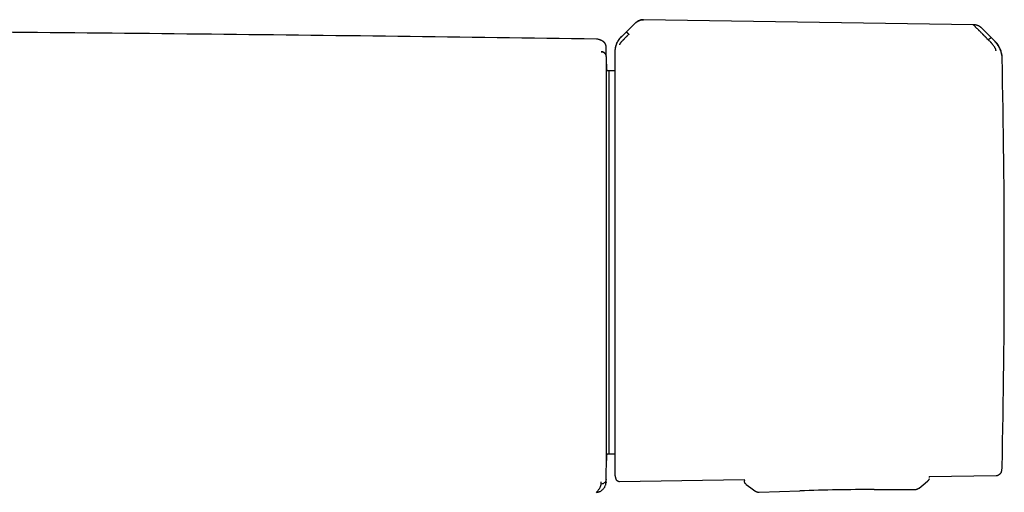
# Model space of a CAD drawing. Header units: millimetres. Extents: x 8 to 740, y 12 to 366.
# Tile 29 of 45: x 411 to 513, y 317 to 366. Entities that reach past the tile are written whole.
import ezdxf

# ---------------------------------------------------------------- set-up
doc = ezdxf.new("R2010")
doc.units = ezdxf.units.MM

msp = doc.modelspace()

# ---------------------------------------------------------------- linework, layer by layer
at = {"color": 7, "linetype": 'Continuous', "lineweight": 30}
for p, q in [((510.24, 365.49), (475.98, 366.01)), ((475.06, 365.59), (473.73, 364.28)), ((512.49, 363.74), (511.07, 365.15)), ((511.64, 364.07), (511.8, 363.92)), ((472.11, 363.13), (472.12, 363.12)), ((472.39, 360.71), (472.15, 360.71)), ((473.01, 360.7), (472.39, 360.71)), ((472.39, 360.71), (472.39, 320.93)), ((472.15, 320.93), (472.39, 320.93)), ((472.39, 320.93), (473.01, 320.94)), ((513.18, 319.18), (513.18, 319.18)), ((513.22, 319.58), (513.22, 319.58)), ((472.11, 318.32), (472.11, 318.33)), ((472.12, 318.51), (472.12, 318.54)), ((473.49, 318.08), (486.45, 318.28)), ((486.45, 318.28), (486.46, 318.15)), ((505.64, 318.34), (505.64, 318.35)), ((505.66, 318.57), (512.59, 318.68)), ((505.66, 318.57), (505.66, 318.49)), ((505.66, 318.49), (505.66, 318.49)), ((486.66, 317.76), (486.66, 317.76)), ((488, 316.96), (492.23, 317.1)), ((488, 316.96), (488, 316.96)), ((499.93, 317.23), (504.17, 317.24)), ((504.17, 317.24), (504.17, 317.24)), ((504.6, 317.4), (504.6, 317.4))]:
    msp.add_line(p, q, dxfattribs=at)
at = {"color": 7, "linetype": 'Continuous', "lineweight": 30, "flags": 128}
for points in [[(513.18, 319.18), (513.19, 319.23), (513.19, 319.25)], [(513.22, 319.49), (513.22, 319.53), (513.22, 319.58)], [(472.1, 317.9), (472.1, 317.9), (472.1, 317.91), (472.1, 317.91), (472.1, 317.92), (472.1, 317.92), (472.1, 317.93), (472.1, 317.93), (472.1, 317.93), (472.1, 317.93), (472.1, 317.94), (472.1, 317.94), (472.1, 317.94), (472.1, 317.95), (472.1, 317.96), (472.1, 317.96), (472.1, 317.97), (472.1, 317.97), (472.1, 317.97), (472.1, 317.97), (472.1, 317.98), (472.1, 317.98), (472.1, 317.98), (472.1, 317.98), (472.1, 317.98), (472.1, 317.98), (472.1, 317.98), (472.1, 317.98), (472.1, 317.98), (472.1, 317.97), (472.1, 317.97), (472.1, 317.97), (472.1, 317.97), (472.1, 317.97), (472.1, 317.97), (472.1, 317.97), (472.1, 317.98), (472.1, 317.98), (472.1, 317.98), (472.1, 317.98), (472.1, 317.98), (472.1, 317.98), (472.1, 317.98), (472.1, 317.98), (472.1, 317.99), (472.1, 317.99), (472.1, 317.99), (472.1, 317.99), (472.1, 317.99), (472.1, 318), (472.1, 318.02), (472.11, 318.05), (472.11, 318.1), (472.11, 318.15), (472.11, 318.22), (472.11, 318.23), (472.11, 318.24), (472.11, 318.25), (472.11, 318.26), (472.11, 318.27), (472.11, 318.27), (472.11, 318.28), (472.11, 318.28), (472.11, 318.29), (472.11, 318.29), (472.11, 318.29), (472.11, 318.3), (472.11, 318.3), (472.11, 318.3), (472.11, 318.3), (472.11, 318.3), (472.11, 318.3), (472.11, 318.3), (472.11, 318.31), (472.11, 318.31), (472.11, 318.31), (472.11, 318.31), (472.11, 318.31), (472.11, 318.31), (472.11, 318.31), (472.11, 318.31), (472.11, 318.31), (472.11, 318.31)], [(504.61, 317.39), (505.03, 317.73), (505.47, 318.09)], [(486.66, 317.76), (487.12, 317.42), (487.55, 317.1)]]:
    msp.add_lwpolyline(points, dxfattribs=at)
at = {"color": 7, "linetype": 'Continuous', "lineweight": 30}
for centre, radius, start, end in [((-527.64, 340.82), 1000, 1.17982, 1.27799), ((510.75, 362), 2.48, 1.217, 45.1758), ((-486.55, 340.82), 1000, 358.78306, 1.21694), ((-527.64, 340.82), 1000, 358.7235, 358.82018), ((500.44, 67.23), 250, 90.1171, 91.8829)]:
    msp.add_arc(centre, radius, start, end, dxfattribs=at)
for points, knots in [([(475.05, 365.59), (475.09, 365.62), (475.16, 365.68), (475.26, 365.77), (475.37, 365.84), (475.48, 365.89), (475.57, 365.93), (475.65, 365.96), (475.73, 365.98), (475.81, 366), (475.89, 366), (475.95, 366), (475.98, 366)], [0, 0, 0, 0, 0.134286, 0.265138, 0.392743, 0.517429, 0.599189, 0.680064, 0.760287, 0.840133, 0.919918, 1, 1, 1, 1]), ([(475.98, 366.01), (475.95, 366.01), (475.89, 366.01), (475.8, 366), (475.72, 365.98), (475.64, 365.96), (475.56, 365.93), (475.49, 365.9), (475.41, 365.86), (475.33, 365.81), (475.26, 365.76), (475.18, 365.71), (475.12, 365.65), (475.08, 365.61), (475.06, 365.59)], [0, 0, 0, 0, 0.087042, 0.167232, 0.244835, 0.323881, 0.404666, 0.487334, 0.571535, 0.657367, 0.744956, 0.833339, 0.91842, 1, 1, 1, 1]), ([(471.11, 363.99), (464.23, 364.09), (450.48, 364.28), (429.85, 364.52), (409.22, 364.71), (388.59, 364.85), (367.95, 364.93), (347.32, 364.97), (327.26, 364.96), (307.78, 364.9), (288.86, 364.8), (269.95, 364.66), (251.04, 364.48), (232.13, 364.26), (219.52, 364.08), (213.22, 363.99)], [0, 0, 0, 0, 0.080001, 0.160002, 0.240002, 0.320002, 0.400002, 0.480002, 0.560002, 0.633335, 0.706668, 0.780001, 0.853334, 0.926667, 1, 1, 1, 1]), ([(511.07, 365.15), (511.06, 365.16), (511.03, 365.19), (511, 365.22), (510.97, 365.24), (510.93, 365.27), (510.89, 365.3), (510.84, 365.33), (510.79, 365.36), (510.73, 365.39), (510.66, 365.41), (510.59, 365.44), (510.51, 365.46), (510.43, 365.48), (510.33, 365.49), (510.27, 365.49), (510.24, 365.49)], [0, 0, 0, 0, 0.058858, 0.109865, 0.153234, 0.196009, 0.252207, 0.32199, 0.383075, 0.451514, 0.527163, 0.609856, 0.699381, 0.795465, 0.897748, 1, 1, 1, 1]), ([(511.64, 364.07), (511.64, 364.07), (511.64, 364.08), (511.64, 364.08), (511.63, 364.09), (511.61, 364.11), (511.57, 364.14), (511.53, 364.19), (511.48, 364.23), (511.43, 364.29), (511.39, 364.33), (511.35, 364.37), (511.33, 364.39), (511.3, 364.41), (511.28, 364.44), (511.25, 364.47), (511.23, 364.49), (511.18, 364.54), (511.11, 364.61), (511.02, 364.7), (510.95, 364.77), (510.89, 364.83), (510.86, 364.86), (510.84, 364.88), (510.83, 364.89), (510.82, 364.9), (510.81, 364.91), (510.8, 364.92), (510.76, 364.96), (510.7, 365.02), (510.61, 365.11), (510.54, 365.18), (510.47, 365.25), (510.41, 365.31), (510.35, 365.37), (510.3, 365.42), (510.26, 365.46), (510.25, 365.47), (510.24, 365.48)], [0, 0, 0, 0, 0.000168, 0.001366, 0.004585, 0.016602, 0.036108, 0.063195, 0.088438, 0.118038, 0.152065, 0.164532, 0.177513, 0.191011, 0.205027, 0.219565, 0.234628, 0.250218, 0.305811, 0.357356, 0.404738, 0.433682, 0.460748, 0.467525, 0.474171, 0.480686, 0.487071, 0.493324, 0.499446, 0.559752, 0.617506, 0.67268, 0.725262, 0.775261, 0.835907, 0.893476, 0.948104, 1, 1, 1, 1]), ([(471.46, 363.91), (471.43, 363.93), (471.36, 363.95), (471.24, 363.98), (471.16, 363.98), (471.11, 363.99)], [0, 0, 0, 0, 0.264288, 0.62894, 1, 1, 1, 1]), ([(473.72, 364.29), (473.68, 364.26), (473.62, 364.19), (473.52, 364.08), (473.44, 363.97), (473.37, 363.86), (473.31, 363.76), (473.26, 363.66), (473.21, 363.57), (473.18, 363.48), (473.15, 363.4), (473.12, 363.33), (473.1, 363.26), (473.08, 363.2), (473.07, 363.15), (473.06, 363.1), (473.05, 363.06), (473.04, 363.02), (473.04, 362.97), (473.03, 362.92), (473.02, 362.85), (473.01, 362.8), (473.01, 362.76), (473.01, 362.74), (473.01, 362.73), (473.01, 362.71), (473.01, 362.7), (473.01, 362.68), (473.01, 362.66), (473.01, 362.64), (473.01, 362.62), (473.01, 362.6), (473.01, 362.59)], [0, 0, 0, 0, 0.075185, 0.146972, 0.215126, 0.279452, 0.339796, 0.396037, 0.448085, 0.495879, 0.539381, 0.578568, 0.613434, 0.643982, 0.670225, 0.692627, 0.71472, 0.737248, 0.760203, 0.78358, 0.81939, 0.854361, 0.871145, 0.879363, 0.883833, 0.889562, 0.899704, 0.913016, 0.929645, 0.949662, 0.973106, 1, 1, 1, 1]), ([(473.11, 363.12), (473.11, 363.14), (473.11, 363.16), (473.12, 363.24), (473.15, 363.34), (473.2, 363.48), (473.26, 363.63), (473.32, 363.76), (473.4, 363.9), (473.53, 364.07), (473.66, 364.2), (473.73, 364.26)], [0, 0, 0, 0, 0.12498, 0.249974, 0.375129, 0.4995, 0.626711, 0.691987, 0.75435, 0.875912, 1, 1, 1, 1]), ([(474.47, 364.5), (474.47, 364.5), (474.47, 364.5), (474.46, 364.49), (474.44, 364.48), (474.41, 364.45), (474.38, 364.42), (474.34, 364.38), (474.3, 364.34), (474.27, 364.3), (474.24, 364.27), (474.22, 364.26), (474.2, 364.24), (474.18, 364.22), (474.16, 364.2), (474.14, 364.18), (474.09, 364.13), (474.02, 364.06), (473.95, 363.98), (473.9, 363.94), (473.88, 363.91), (473.86, 363.89), (473.84, 363.87), (473.82, 363.85), (473.78, 363.81), (473.72, 363.75), (473.66, 363.68), (473.62, 363.63), (473.59, 363.59), (473.55, 363.55), (473.53, 363.5), (473.51, 363.47), (473.5, 363.44), (473.49, 363.42), (473.49, 363.41), (473.49, 363.4)], [0, 0, 0, 0, 0.000491, 0.004709, 0.016801, 0.036349, 0.063449, 0.08868, 0.118244, 0.1522, 0.164633, 0.177573, 0.191021, 0.204979, 0.21945, 0.234434, 0.249933, 0.328151, 0.400024, 0.417785, 0.435101, 0.45197, 0.468393, 0.484369, 0.499899, 0.569641, 0.634729, 0.675595, 0.714547, 0.751696, 0.809478, 0.868786, 0.909647, 0.953487, 1, 1, 1, 1]), ([(474.2, 364.73), (474.2, 364.73), (474.21, 364.73), (474.23, 364.72), (474.25, 364.7), (474.26, 364.69), (474.29, 364.67), (474.31, 364.65), (474.34, 364.63), (474.37, 364.6), (474.39, 364.58), (474.42, 364.55), (474.44, 364.53), (474.46, 364.51), (474.47, 364.5)], [0, 0, 0, 0, 0.1314699, 0.2660927, 0.3559615, 0.4447779, 0.5316799, 0.6159721, 0.6972178, 0.7753651, 0.8322435, 0.8881138, 0.9437021, 1, 1, 1, 1]), ([(511.8, 363.92), (511.81, 363.93), (511.82, 363.95), (511.85, 363.97), (511.87, 364), (511.9, 364.02), (511.93, 364.05), (511.95, 364.07), (511.98, 364.09), (512, 364.11), (512.02, 364.12), (512.04, 364.13), (512.05, 364.14), (512.06, 364.14), (512.06, 364.14)], [0, 0, 0, 0, 0.056096, 0.111454, 0.167098, 0.22378, 0.30174, 0.382901, 0.467209, 0.554216, 0.643208, 0.733298, 0.868272, 1, 1, 1, 1]), ([(472.11, 363.22), (472.11, 363.23), (472.11, 363.24), (472.11, 363.25), (472.11, 363.27), (472.11, 363.28), (472.11, 363.3), (472.1, 363.31), (472.1, 363.33), (472.1, 363.34), (472.09, 363.35), (472.09, 363.36), (472.09, 363.37), (472.09, 363.38), (472.08, 363.38), (472.08, 363.39), (472.08, 363.39), (472.08, 363.39), (472.08, 363.4), (472.08, 363.4), (472.08, 363.4), (472.08, 363.4), (472.08, 363.4), (472.08, 363.41), (472.07, 363.42), (472.06, 363.44), (472.05, 363.46), (472.04, 363.48), (472.03, 363.5), (472.02, 363.52), (472.01, 363.53), (472, 363.55), (472, 363.56), (471.99, 363.57), (471.98, 363.58), (471.98, 363.59), (471.97, 363.59), (471.97, 363.6), (471.96, 363.6), (471.95, 363.61), (471.95, 363.62), (471.95, 363.62), (471.94, 363.63), (471.94, 363.63), (471.93, 363.64), (471.93, 363.64), (471.93, 363.64), (471.92, 363.64), (471.92, 363.65), (471.92, 363.65), (471.92, 363.65), (471.91, 363.65), (471.91, 363.66), (471.91, 363.66), (471.9, 363.66), (471.9, 363.67), (471.9, 363.67), (471.89, 363.67), (471.89, 363.68), (471.88, 363.68), (471.88, 363.69), (471.87, 363.69), (471.86, 363.7), (471.86, 363.7), (471.85, 363.71), (471.84, 363.72), (471.83, 363.72), (471.82, 363.73), (471.82, 363.74), (471.81, 363.74), (471.8, 363.75), (471.79, 363.76), (471.78, 363.76), (471.77, 363.77), (471.76, 363.77), (471.75, 363.78), (471.74, 363.78), (471.74, 363.79), (471.73, 363.79), (471.72, 363.8), (471.7, 363.81), (471.69, 363.81), (471.68, 363.82), (471.67, 363.82), (471.66, 363.83), (471.66, 363.83), (471.65, 363.83), (471.65, 363.84), (471.64, 363.84), (471.63, 363.84), (471.63, 363.84), (471.62, 363.85), (471.61, 363.85), (471.61, 363.86), (471.6, 363.86), (471.59, 363.86), (471.58, 363.87), (471.57, 363.87), (471.56, 363.87), (471.56, 363.88), (471.55, 363.88), (471.55, 363.88), (471.54, 363.88), (471.54, 363.88), (471.54, 363.89), (471.53, 363.89), (471.53, 363.89), (471.52, 363.89), (471.52, 363.89), (471.51, 363.9), (471.51, 363.9), (471.5, 363.9), (471.49, 363.9), (471.49, 363.91), (471.48, 363.91), (471.47, 363.91), (471.47, 363.91), (471.46, 363.92), (471.46, 363.92)], [0, 0, 0, 0, 0.0076364, 0.0148609, 0.0216734, 0.0280738, 0.0340617, 0.0396371, 0.0456784, 0.0511462, 0.0560405, 0.0603609, 0.0637906, 0.0667459, 0.0692267, 0.0712329, 0.0727646, 0.0737182, 0.0743059, 0.0746939, 0.0750812, 0.0754683, 0.0769857, 0.0796833, 0.0844624, 0.100441, 0.1158454, 0.1306756, 0.1449315, 0.1586134, 0.1716316, 0.1847942, 0.1981597, 0.2117279, 0.2195723, 0.2274829, 0.2354597, 0.2435028, 0.2514953, 0.2590699, 0.2662001, 0.2735298, 0.2803216, 0.2865755, 0.2922914, 0.2974694, 0.3012527, 0.3046862, 0.3077887, 0.3110396, 0.3146488, 0.3186162, 0.3237519, 0.3293853, 0.3355162, 0.3421448, 0.3494216, 0.3572165, 0.3655296, 0.3743608, 0.3837102, 0.3935777, 0.4039634, 0.4167291, 0.4297072, 0.4425862, 0.455366, 0.4680468, 0.4806284, 0.4953294, 0.5098928, 0.5243087, 0.5383533, 0.550939, 0.5631267, 0.5749161, 0.5863074, 0.5973004, 0.6078953, 0.6181701, 0.6460957, 0.6736106, 0.6845015, 0.6952545, 0.7056166, 0.7155659, 0.7251025, 0.7340671, 0.7426335, 0.7508018, 0.7586648, 0.7703773, 0.7822815, 0.7943773, 0.8066648, 0.8192008, 0.8322093, 0.8457131, 0.855908, 0.8663681, 0.8770934, 0.8815721, 0.8864724, 0.8917944, 0.8975382, 0.9037036, 0.9102906, 0.9172994, 0.9247298, 0.932582, 0.9408558, 0.9495512, 0.9586684, 0.9676507, 0.977008, 0.98674, 0.996847, 1, 1, 1, 1]), ([(472.12, 363.13), (472.12, 363.14), (472.12, 363.14), (472.11, 363.15), (472.11, 363.16), (472.11, 363.17), (472.11, 363.18), (472.11, 363.19), (472.11, 363.19), (472.11, 363.2), (472.11, 363.2), (472.11, 363.21), (472.11, 363.21), (472.11, 363.21), (472.11, 363.22), (472.11, 363.22), (472.11, 363.22), (472.11, 363.22), (472.11, 363.22)], [0, 0, 0, 0, 0.0480314, 0.0980272, 0.1499879, 0.2039138, 0.2598055, 0.3166129, 0.3753174, 0.435919, 0.4984182, 0.5641487, 0.6318549, 0.7015363, 0.7731923, 0.8468223, 0.9224253, 1, 1, 1, 1]), ([(472.11, 363.21), (472.11, 363.21), (472.11, 363.22), (472.11, 363.22), (472.11, 363.22)], [0, 0, 0, 0, 0.704979, 1, 1, 1, 1]), ([(472.12, 362.2), (472.12, 362.2), (472.12, 362.2), (472.12, 362.2), (472.12, 362.2), (472.12, 362.2), (472.12, 362.2), (472.12, 362.2), (472.12, 362.21), (472.12, 362.21), (472.12, 362.23), (472.12, 362.26), (472.12, 362.32), (472.12, 362.41), (472.12, 362.5), (472.12, 362.59), (472.12, 362.66), (472.12, 362.73), (472.12, 362.8), (472.12, 362.85), (472.12, 362.88), (472.12, 362.91), (472.12, 362.94), (472.12, 362.96), (472.12, 362.99), (472.12, 363.01), (472.12, 363.04), (472.12, 363.07), (472.12, 363.1), (472.12, 363.11), (472.12, 363.12)], [0, 0, 0, 0, 0.000026, 0.000064, 0.000179, 0.000565, 0.001967, 0.002997, 0.00393, 0.007855, 0.015704, 0.031394, 0.062749, 0.125373, 0.187456, 0.250374, 0.311107, 0.372944, 0.435903, 0.500004, 0.535951, 0.572594, 0.609936, 0.647979, 0.686727, 0.726181, 0.766344, 0.841823, 0.919705, 1, 1, 1, 1]), ([(512.59, 362.79), (512.59, 362.8), (512.59, 362.81), (512.58, 362.84), (512.58, 362.87), (512.58, 362.89), (512.57, 362.9), (512.56, 362.92), (512.55, 362.96), (512.53, 363.01), (512.5, 363.07), (512.47, 363.13), (512.44, 363.18), (512.4, 363.25), (512.34, 363.32), (512.29, 363.39), (512.25, 363.43), (512.24, 363.45), (512.22, 363.47), (512.2, 363.49), (512.18, 363.51), (512.17, 363.53), (512.15, 363.56), (512.12, 363.58), (512.08, 363.62), (512.03, 363.68), (511.97, 363.75), (511.89, 363.83), (511.83, 363.89), (511.8, 363.92)], [0, 0, 0, 0, 0.069025, 0.134226, 0.159046, 0.183078, 0.206287, 0.22865, 0.250149, 0.316401, 0.379891, 0.420809, 0.460701, 0.499516, 0.563083, 0.631484, 0.645503, 0.659713, 0.674115, 0.688707, 0.70349, 0.718464, 0.733629, 0.748983, 0.780106, 0.820964, 0.871406, 0.931199, 1, 1, 1, 1]), ([(513.18, 362.3), (513.18, 362.31), (513.18, 362.33), (513.18, 362.39), (513.16, 362.47), (513.14, 362.59), (513.1, 362.74), (513.04, 362.9), (512.97, 363.06), (512.88, 363.24), (512.76, 363.42), (512.63, 363.57), (512.54, 363.66), (512.5, 363.7), (512.49, 363.72), (512.48, 363.72), (512.48, 363.72)], [0, 0, 0, 0, 0.117772, 0.228252, 0.33124, 0.427014, 0.515099, 0.595624, 0.669421, 0.735797, 0.846044, 0.926768, 0.978141, 0.992758, 0.997301, 1, 1, 1, 1]), ([(471.61, 362.69), (471.63, 362.68), (471.67, 362.68), (471.73, 362.67), (471.79, 362.65), (471.84, 362.63), (471.86, 362.62), (471.87, 362.61)], [0, 0, 0, 0, 0.2242947, 0.4578356, 0.6993427, 0.9471973, 1, 1, 1, 1]), ([(472.12, 362.2), (472.12, 362.22), (472.11, 362.26), (472.1, 362.33), (472.07, 362.4), (472.03, 362.46), (471.98, 362.52), (471.93, 362.57), (471.87, 362.61), (471.8, 362.65), (471.74, 362.67), (471.67, 362.68), (471.63, 362.68), (471.61, 362.68)], [0, 0, 0, 0, 0.086603, 0.177136, 0.270948, 0.367207, 0.464934, 0.563053, 0.654946, 0.745323, 0.833385, 0.918455, 1, 1, 1, 1]), ([(472.11, 362.26), (472.11, 362.26), (472.12, 362.24), (472.12, 362.22), (472.12, 362.2)], [0, 0, 0, 0, 0.069301, 1, 1, 1, 1]), ([(473.01, 362.59), (473.01, 362.59), (473.01, 362.59), (473.01, 362.58), (473.01, 362.58)], [0, 0, 0, 0, 0.498566, 1, 1, 1, 1]), ([(473.01, 362.58), (473.01, 362.57), (473.01, 362.56), (473.01, 362.53), (473.01, 362.5), (473.01, 362.46), (473.01, 362.41), (473.01, 362.35), (473.01, 362.29), (473.01, 362.22), (473.01, 362.15), (473.01, 362.06), (473.01, 361.97), (473.01, 361.87), (473.01, 361.76), (473.01, 361.65), (473.01, 361.53), (473.01, 361.41), (473.01, 361.29), (473.01, 361.17), (473.01, 361.06), (473.01, 360.93), (473.01, 360.79), (473.01, 360.63), (473.01, 360.44), (473.01, 360.24), (473.01, 360.03), (473.01, 359.82), (473.01, 359.6), (473.01, 359.37), (473.01, 359.14), (473.01, 358.91), (473.01, 358.67), (473.01, 358.41), (473.01, 358.13), (473.01, 357.84), (473.01, 357.53), (473.01, 357.22), (473.01, 356.9), (473.01, 356.57), (473.01, 356.23), (473.01, 355.89), (473.01, 355.55), (473.01, 355.21), (473.01, 354.86), (473.01, 354.51), (473.01, 354.15), (473.01, 353.79), (473.01, 353.44), (473.01, 353.09), (473.01, 352.73), (473.01, 352.37), (473.01, 352), (473.01, 351.64), (473.01, 351.27), (473.01, 350.89), (473.01, 350.52), (473.01, 350.16), (473.01, 349.84), (473.01, 349.54), (473.01, 349.24), (473.01, 348.93), (473.01, 348.6), (473.01, 348.22), (473.01, 347.81), (473.01, 347.4), (473.01, 346.98), (473.01, 346.57), (473.01, 346.16), (473.01, 345.77), (473.01, 345.38), (473.01, 344.99), (473.01, 344.6), (473.01, 344.2), (473.01, 343.78), (473.01, 343.36), (473.01, 342.93), (473.01, 342.5), (473.01, 342.08), (473.01, 341.66), (473.01, 341.24), (473.01, 340.96), (473.01, 340.82)], [0, 0, 0, 0, 0.012113, 0.024222, 0.03633, 0.048443, 0.060643, 0.073132, 0.084905, 0.09668, 0.10846, 0.120316, 0.132415, 0.144512, 0.156609, 0.168712, 0.180862, 0.193243, 0.202968, 0.212693, 0.22242, 0.232151, 0.241889, 0.255267, 0.26864, 0.282014, 0.295394, 0.308822, 0.322386, 0.335171, 0.347957, 0.360749, 0.373574, 0.386478, 0.400876, 0.415275, 0.429683, 0.444126, 0.458584, 0.473039, 0.487498, 0.50197, 0.515698, 0.52942, 0.543143, 0.556871, 0.570591, 0.584233, 0.597091, 0.609951, 0.622817, 0.635659, 0.64838, 0.661096, 0.673814, 0.686537, 0.69924, 0.71176, 0.721594, 0.731428, 0.741264, 0.751105, 0.760952, 0.773962, 0.786968, 0.799974, 0.812987, 0.825938, 0.838628, 0.850591, 0.862555, 0.874524, 0.886426, 0.898052, 0.911025, 0.924, 0.936983, 0.949742, 0.962305, 0.974866, 0.987429, 1, 1, 1, 1]), ([(472.15, 320.23), (472.15, 320.23), (472.15, 320.23), (472.15, 320.25), (472.15, 320.27), (472.15, 320.31), (472.15, 320.35), (472.15, 320.41), (472.15, 320.48), (472.15, 320.54), (472.15, 320.57), (472.15, 320.58), (472.15, 320.59), (472.15, 320.6), (472.15, 320.61), (472.15, 320.65), (472.15, 320.73), (472.15, 320.85), (472.15, 320.98), (472.15, 321.12), (472.15, 321.27), (472.15, 321.4), (472.15, 321.53), (472.15, 321.68), (472.15, 321.82), (472.15, 321.92), (472.15, 321.96), (472.15, 321.97), (472.15, 321.98), (472.15, 321.99), (472.15, 322.01), (472.15, 322.07), (472.15, 322.2), (472.15, 322.39), (472.15, 322.59), (472.15, 322.8), (472.15, 323.02), (472.15, 323.26), (472.15, 323.45), (472.15, 323.57), (472.15, 323.63), (472.15, 323.7), (472.15, 323.76), (472.15, 323.83), (472.15, 323.9), (472.15, 324.05), (472.15, 324.27), (472.15, 324.58), (472.15, 324.89), (472.15, 325.22), (472.15, 325.56), (472.15, 325.9), (472.15, 326.26), (472.15, 326.62), (472.15, 326.99), (472.15, 327.36), (472.15, 327.75), (472.15, 328.15), (472.15, 328.55), (472.15, 328.95), (472.15, 329.37), (472.15, 329.79), (472.15, 330.22), (472.15, 330.66), (472.15, 331.1), (472.15, 331.55), (472.15, 332.01), (472.15, 332.47), (472.15, 332.94), (472.15, 333.41), (472.15, 333.89), (472.15, 334.37), (472.15, 334.85), (472.15, 335.34), (472.15, 335.82), (472.15, 336.3), (472.15, 336.79), (472.15, 337.28), (472.15, 337.77), (472.15, 338.27), (472.15, 338.76), (472.15, 339.23), (472.15, 339.69), (472.15, 340.01), (472.15, 340.22), (472.15, 340.32), (472.15, 340.41), (472.15, 340.51), (472.15, 340.61), (472.15, 340.71), (472.15, 340.92), (472.15, 341.26), (472.15, 341.72), (472.15, 342.17), (472.15, 342.62), (472.15, 343.08), (472.15, 343.51), (472.15, 343.93), (472.15, 344.32), (472.15, 344.63), (472.15, 344.84), (472.15, 344.95), (472.15, 345.07), (472.15, 345.18), (472.15, 345.28), (472.15, 345.38), (472.15, 345.48), (472.15, 345.69), (472.15, 346.02), (472.15, 346.46), (472.15, 346.9), (472.15, 347.31), (472.15, 347.71), (472.15, 347.99), (472.15, 348.17), (472.15, 348.25), (472.15, 348.34), (472.15, 348.42), (472.15, 348.51), (472.15, 348.59), (472.15, 348.8), (472.15, 349.14), (472.15, 349.6), (472.15, 350.06), (472.15, 350.51), (472.15, 350.96), (472.15, 351.39), (472.15, 351.82), (472.15, 352.24), (472.15, 352.65), (472.15, 353.06), (472.15, 353.47), (472.15, 353.86), (472.15, 354.25), (472.15, 354.63), (472.15, 355), (472.15, 355.37), (472.15, 355.72), (472.15, 356.07), (472.15, 356.41), (472.15, 356.73), (472.15, 357.05), (472.15, 357.35), (472.15, 357.64), (472.15, 357.93), (472.15, 358.2), (472.15, 358.47), (472.15, 358.72), (472.15, 358.96), (472.15, 359.2), (472.15, 359.42), (472.15, 359.63), (472.15, 359.83), (472.15, 360.02), (472.15, 360.2), (472.15, 360.36), (472.15, 360.52), (472.15, 360.66), (472.15, 360.79), (472.15, 360.9), (472.15, 361.01), (472.15, 361.1), (472.15, 361.18), (472.15, 361.25), (472.15, 361.31), (472.15, 361.35), (472.15, 361.39), (472.15, 361.41), (472.15, 361.41), (472.15, 361.41)], [0, 0, 0, 0, 0.006997, 0.013988, 0.020975, 0.027963, 0.034954, 0.042652, 0.050364, 0.057164, 0.058056, 0.058948, 0.05984, 0.060733, 0.061626, 0.062519, 0.070517, 0.078497, 0.086464, 0.094422, 0.102378, 0.108214, 0.114052, 0.119896, 0.127621, 0.131025, 0.131471, 0.131917, 0.132363, 0.13281, 0.133256, 0.133702, 0.140453, 0.1472, 0.153946, 0.160695, 0.167449, 0.174888, 0.182342, 0.184018, 0.185695, 0.187372, 0.189267, 0.191193, 0.19312, 0.195048, 0.202887, 0.21075, 0.218642, 0.226529, 0.23439, 0.24223, 0.250055, 0.25782, 0.265591, 0.273374, 0.281173, 0.288994, 0.296701, 0.304438, 0.31221, 0.319898, 0.327735, 0.335572, 0.343412, 0.351261, 0.359123, 0.367002, 0.374904, 0.382783, 0.390642, 0.398485, 0.406316, 0.414139, 0.42182, 0.429502, 0.43719, 0.444956, 0.452691, 0.460396, 0.468076, 0.475736, 0.482464, 0.489184, 0.490691, 0.492199, 0.493706, 0.495213, 0.49672, 0.498227, 0.499733, 0.506784, 0.513826, 0.520864, 0.527902, 0.534943, 0.54199, 0.548199, 0.554418, 0.56065, 0.562489, 0.564329, 0.56617, 0.567895, 0.569459, 0.571022, 0.572585, 0.574146, 0.581232, 0.5883, 0.595356, 0.602402, 0.608597, 0.614789, 0.616179, 0.61757, 0.61896, 0.62035, 0.62174, 0.623131, 0.624522, 0.632399, 0.640265, 0.648125, 0.655984, 0.663846, 0.671575, 0.679316, 0.687075, 0.69479, 0.702647, 0.710495, 0.718339, 0.726183, 0.734032, 0.741892, 0.749766, 0.757624, 0.765475, 0.773323, 0.781174, 0.789032, 0.796762, 0.804507, 0.812274, 0.819966, 0.827802, 0.835632, 0.84346, 0.851292, 0.859131, 0.866984, 0.874853, 0.882704, 0.890538, 0.898361, 0.906177, 0.913991, 0.921667, 0.92935, 0.937044, 0.944813, 0.952721, 0.960613, 0.968493, 0.976367, 0.98424, 0.992116, 1, 1, 1, 1]), ([(472.15, 361.4), (472.15, 361.39), (472.15, 361.39), (472.15, 361.37), (472.15, 361.33), (472.16, 361.29), (472.16, 361.23), (472.16, 361.17), (472.16, 361.1), (472.16, 361.02), (472.16, 360.93), (472.16, 360.84), (472.17, 360.78), (472.17, 360.75)], [0, 0, 0, 0, 0.045853, 0.145762, 0.245598, 0.34541, 0.445247, 0.539447, 0.633752, 0.728205, 0.822846, 0.917715, 1, 1, 1, 1]), ([(472.17, 360.71), (472.17, 360.71), (472.17, 360.73), (472.17, 360.74), (472.17, 360.74)], [0, 0, 0, 0, 0.552669, 1, 1, 1, 1]), ([(473.01, 340.82), (473.01, 340.66), (473.01, 340.32), (473.01, 339.82), (473.01, 339.32), (473.01, 338.83), (473.01, 338.37), (473.01, 337.94), (473.01, 337.55), (473.01, 337.16), (473.01, 336.77), (473.01, 336.37), (473.01, 335.97), (473.01, 335.57), (473.01, 335.17), (473.01, 334.77), (473.01, 334.4), (473.01, 334.05), (473.01, 333.74), (473.01, 333.43), (473.01, 333.12), (473.01, 332.78), (473.01, 332.43), (473.01, 332.06), (473.01, 331.68), (473.01, 331.32), (473.01, 330.95), (473.01, 330.59), (473.01, 330.24), (473.01, 329.9), (473.01, 329.57), (473.01, 329.24), (473.01, 328.87), (473.01, 328.49), (473.01, 328.08), (473.01, 327.67), (473.01, 327.28), (473.01, 326.89), (473.01, 326.51), (473.01, 326.14), (473.01, 325.78), (473.01, 325.42), (473.01, 325.07), (473.01, 324.73), (473.01, 324.39), (473.01, 324.06), (473.01, 323.77), (473.01, 323.51), (473.01, 323.27), (473.01, 323.04), (473.01, 322.81), (473.01, 322.59), (473.01, 322.37), (473.01, 322.15), (473.01, 321.95), (473.01, 321.74), (473.01, 321.55), (473.01, 321.37), (473.01, 321.22), (473.01, 321.08), (473.01, 320.95), (473.01, 320.82), (473.01, 320.69), (473.01, 320.56), (473.01, 320.41), (473.01, 320.26), (473.01, 320.12), (473.01, 319.98), (473.01, 319.86), (473.01, 319.75), (473.01, 319.65), (473.01, 319.55), (473.01, 319.47), (473.01, 319.39), (473.01, 319.32), (473.01, 319.26), (473.01, 319.21), (473.01, 319.16), (473.01, 319.13), (473.01, 319.09), (473.01, 319.07), (473.01, 319.05), (473.01, 319.05), (473.01, 319.04)], [0, 0, 0, 0, 0.014638, 0.029253, 0.043853, 0.058446, 0.07304, 0.084512, 0.095992, 0.107486, 0.119105, 0.131122, 0.143136, 0.15515, 0.16717, 0.179242, 0.191565, 0.201244, 0.210923, 0.220604, 0.230289, 0.23998, 0.251893, 0.263801, 0.275708, 0.287619, 0.299537, 0.311576, 0.322983, 0.334386, 0.345792, 0.357202, 0.368621, 0.383296, 0.397965, 0.412635, 0.427314, 0.44204, 0.456526, 0.47101, 0.485499, 0.5, 0.514754, 0.529501, 0.54425, 0.559008, 0.573728, 0.585256, 0.596781, 0.608307, 0.619839, 0.63138, 0.643481, 0.655577, 0.667672, 0.679771, 0.691878, 0.703863, 0.713221, 0.722577, 0.731932, 0.74129, 0.750652, 0.760021, 0.773091, 0.786157, 0.799223, 0.812294, 0.825304, 0.838049, 0.850063, 0.862077, 0.874098, 0.886049, 0.897719, 0.909386, 0.921054, 0.932726, 0.944351, 0.955641, 0.970421, 0.985205, 1, 1, 1, 1]), ([(472.17, 320.93), (472.17, 320.92), (472.17, 320.87), (472.16, 320.78), (472.16, 320.68), (472.16, 320.59), (472.16, 320.51), (472.16, 320.44), (472.16, 320.38), (472.15, 320.32), (472.15, 320.28), (472.15, 320.25), (472.15, 320.24), (472.15, 320.23), (472.15, 320.23)], [0, 0, 0, 0, 0.025595, 0.118102, 0.210371, 0.302448, 0.394376, 0.486203, 0.577973, 0.67891, 0.779896, 0.88099, 0.982255, 1, 1, 1, 1]), ([(473.01, 319.04), (473.01, 319.03), (473.01, 319), (473.01, 318.97), (473.01, 318.94), (473.01, 318.92), (473.01, 318.9), (473.01, 318.87), (473.01, 318.84), (473.02, 318.81), (473.02, 318.76), (473.03, 318.7), (473.04, 318.63), (473.06, 318.55), (473.08, 318.46), (473.1, 318.39), (473.11, 318.36)], [0, 0, 0, 0, 0.066317, 0.117422, 0.15327, 0.182793, 0.21219, 0.250493, 0.288976, 0.336416, 0.405618, 0.491213, 0.593335, 0.712111, 0.847647, 1, 1, 1, 1]), ([(512.59, 318.68), (512.62, 318.68), (512.67, 318.68), (512.74, 318.7), (512.82, 318.73), (512.89, 318.76), (512.96, 318.81), (513.02, 318.86), (513.07, 318.92), (513.11, 318.98), (513.14, 319.05), (513.17, 319.12), (513.18, 319.16), (513.18, 319.18)], [0, 0, 0, 0, 0.088826, 0.180892, 0.275611, 0.372271, 0.470066, 0.56813, 0.660052, 0.750717, 0.839469, 0.925736, 1, 1, 1, 1]), ([(513.18, 319.19), (513.19, 319.22), (513.2, 319.3), (513.22, 319.43), (513.22, 319.53), (513.22, 319.59)], [0, 0, 0, 0, 0.2369412, 0.6099883, 1, 1, 1, 1]), ([(472.11, 318.32), (472.1, 318.25), (472.09, 318.15), (472.03, 318.03), (471.96, 317.95), (471.88, 317.88), (471.76, 317.82), (471.66, 317.8), (471.6, 317.79)], [0, 0, 0, 0, 0.240976, 0.368681, 0.498866, 0.629438, 0.757764, 1, 1, 1, 1]), ([(471.6, 317.79), (471.6, 317.8), (471.6, 317.82), (471.6, 317.85), (471.6, 317.88), (471.61, 317.93), (471.61, 317.97), (471.61, 318.01), (471.61, 318.03)], [0, 0, 0, 0, 0.16621, 0.332658, 0.499301, 0.666095, 0.833005, 1, 1, 1, 1]), ([(472.11, 318.32), (472.11, 318.32), (472.11, 318.32), (472.11, 318.33), (472.11, 318.33), (472.11, 318.34), (472.11, 318.35), (472.11, 318.35), (472.11, 318.36), (472.11, 318.36), (472.11, 318.37), (472.11, 318.38), (472.11, 318.38), (472.11, 318.39), (472.11, 318.39), (472.11, 318.4), (472.11, 318.4), (472.11, 318.4), (472.11, 318.41), (472.11, 318.41), (472.11, 318.42), (472.11, 318.42), (472.11, 318.42), (472.11, 318.43), (472.11, 318.44), (472.11, 318.44), (472.11, 318.45), (472.11, 318.46), (472.11, 318.47), (472.11, 318.48), (472.12, 318.49), (472.12, 318.5), (472.12, 318.5)], [0, 0, 0, 0, 0.022021, 0.075709, 0.127071, 0.176107, 0.222003, 0.265655, 0.307063, 0.346226, 0.383875, 0.419187, 0.452162, 0.4828, 0.511101, 0.537065, 0.560692, 0.578559, 0.594823, 0.611352, 0.62949, 0.649237, 0.670593, 0.697827, 0.727296, 0.759, 0.792939, 0.829874, 0.869136, 0.910726, 0.954642, 1, 1, 1, 1]), ([(473.11, 318.36), (473.11, 318.35), (473.12, 318.31), (473.15, 318.26), (473.18, 318.21), (473.23, 318.17), (473.27, 318.14), (473.33, 318.11), (473.38, 318.09), (473.44, 318.08), (473.47, 318.08), (473.49, 318.08)], [0, 0, 0, 0, 0.100133, 0.211257, 0.325515, 0.441743, 0.55865, 0.672842, 0.785175, 0.894538, 1, 1, 1, 1]), ([(486.66, 317.76), (486.64, 317.77), (486.62, 317.8), (486.58, 317.84), (486.54, 317.88), (486.51, 317.93), (486.49, 317.99), (486.47, 318.04), (486.46, 318.1), (486.46, 318.13), (486.46, 318.15)], [0, 0, 0, 0, 0.122194, 0.246762, 0.372964, 0.5, 0.627036, 0.753238, 0.877806, 1, 1, 1, 1]), ([(505.64, 318.34), (505.64, 318.34), (505.63, 318.31), (505.61, 318.27), (505.59, 318.22), (505.55, 318.17), (505.52, 318.13), (505.49, 318.1), (505.47, 318.09)], [0, 0, 0, 0, 0.079501, 0.265992, 0.452483, 0.63775, 0.820617, 1, 1, 1, 1]), ([(471.1, 316.94), (471.14, 316.95), (471.23, 316.96), (471.36, 316.99), (471.49, 317.04), (471.6, 317.11), (471.71, 317.19), (471.8, 317.28), (471.89, 317.38), (471.96, 317.49), (472.02, 317.61), (472.07, 317.73), (472.09, 317.83), (472.09, 317.88), (472.09, 317.9)], [0, 0, 0, 0, 0.091305, 0.181185, 0.270143, 0.358543, 0.446639, 0.53461, 0.6226, 0.710758, 0.799275, 0.888423, 0.978588, 1, 1, 1, 1]), ([(471.1, 316.94), (471.13, 316.98), (471.2, 317.05), (471.29, 317.16), (471.37, 317.26), (471.44, 317.36), (471.5, 317.47), (471.54, 317.57), (471.58, 317.68), (471.59, 317.75), (471.6, 317.79)], [0, 0, 0, 0, 0.1250155, 0.2500166, 0.3750082, 0.4999954, 0.6249831, 0.7499764, 0.8749804, 1, 1, 1, 1]), ([(471.1, 316.94), (471.13, 316.95), (471.18, 316.95), (471.27, 316.97), (471.33, 316.99), (471.37, 317), (471.38, 317)], [0, 0, 0, 0, 0.284549, 0.600302, 0.913278, 1, 1, 1, 1]), ([(487.55, 317.1), (487.57, 317.08), (487.62, 317.05), (487.68, 317.02), (487.76, 316.99), (487.84, 316.97), (487.91, 316.96), (487.97, 316.96), (487.99, 316.96)], [0, 0, 0, 0, 0.158162, 0.326469, 0.495884, 0.665329, 0.833718, 1, 1, 1, 1]), ([(504.17, 317.24), (504.2, 317.24), (504.25, 317.24), (504.33, 317.26), (504.4, 317.28), (504.47, 317.31), (504.54, 317.35), (504.58, 317.38), (504.6, 317.39)], [0, 0, 0, 0, 0.165774, 0.333629, 0.502523, 0.671396, 0.839188, 1, 1, 1, 1])]:
    msp.add_open_spline(points, degree=3, knots=knots, dxfattribs=at)

doc.saveas('drawing.dxf')
